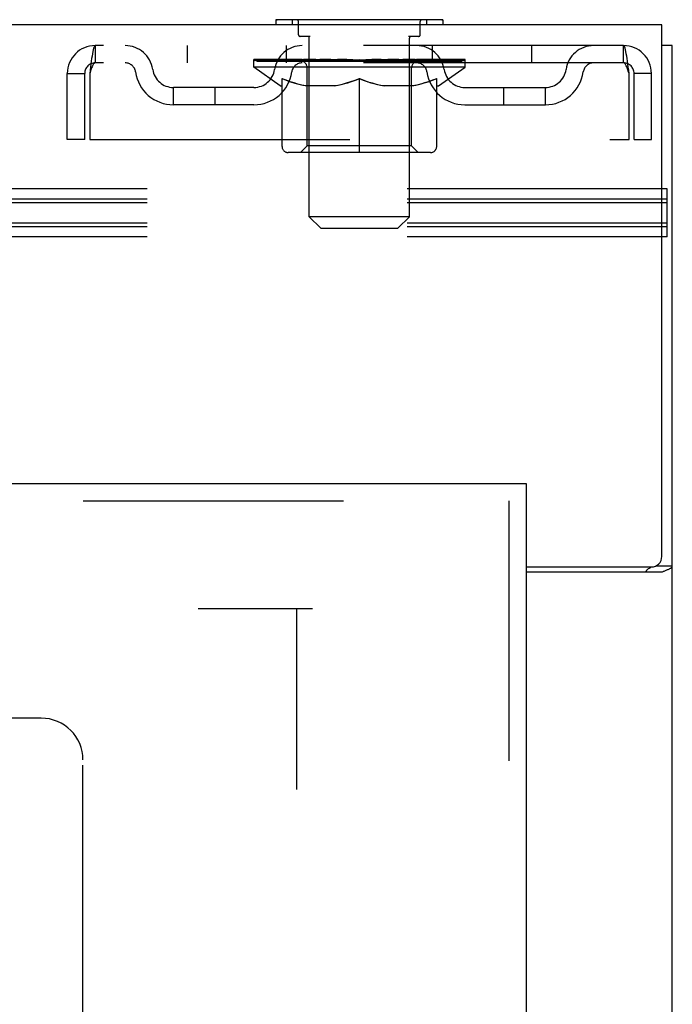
# Model space of a CAD drawing. Header units: inches. Extents: x 0 to 283, y 0 to 183.
# Tile 66 of 114: x 128.35 to 132.26, y 130.17 to 136.07. Entities that reach past the tile are written whole.
import ezdxf

# ---------------------------------------------------------------- set-up
doc = ezdxf.new("R2010")
doc.units = ezdxf.units.IN
doc.header["$LTSCALE"] = 15.583333
doc.header["$MEASUREMENT"] = 0
doc.linetypes.add('HIDDEN', pattern=[0.2, 0.1, -0.1])
doc.layers.get('0').update_dxf_attribs({"linetype": 'CONTINUOUS'})
for name, color, linetype in [('DEFAULT_2', 8, 'HIDDEN'), ('RIGHTHAND_DOOR_ASSEMBLY', 7, 'CONTINUOUS'), ('SUBPANEL', 7, 'CONTINUOUS')]:
    doc.layers.add(name, color=color, linetype=linetype)

msp = doc.modelspace()

# ---------------------------------------------------------------- linework, layer by layer
at = {"color": 7, "linetype": 'Continuous'}
for p, q in [((132.1935, 136.0369), (53.5685, 136.0369)), ((129.881, 136.0669), (129.881, 136.0369)), ((130.881, 136.0669), (129.881, 136.0669)), ((130.881, 136.0669), (130.881, 136.0369)), ((132.1935, 132.8494), (132.1935, 136.0369)), ((132.256, 135.9119), (132.1935, 135.9119)), ((132.256, 46.1619), (132.256, 135.9119)), ((131.381, 132.7869), (132.131, 132.7869)), ((132.1585, 132.7933), (132.256, 132.7933)), ((132.1954, 132.7557), (131.381, 132.7557))]:
    msp.add_line(p, q, dxfattribs=at)
at = {"color": 3, "linetype": 'Continuous'}
for points in [[(132.1143, 132.777), (132.1188, 132.7797), (132.121, 132.7811), (132.1232, 132.7825), (132.1252, 132.784), (132.127, 132.7855), (132.1284, 132.7869)], [(132.1007, 132.7557), (132.1004, 132.7577), (132.1003, 132.7596), (132.1004, 132.7614), (132.1008, 132.7632), (132.1015, 132.7649), (132.1024, 132.7666), (132.1035, 132.7682), (132.1049, 132.7699), (132.1065, 132.7714), (132.1083, 132.7729), (132.1102, 132.7742), (132.1122, 132.7756), (132.1143, 132.777)]]:
    msp.add_lwpolyline(points, dxfattribs=at)
at = {"color": 7, "linetype": 'Continuous'}
for points in [[(132.2278, 132.7708), (132.2317, 132.7724), (132.2354, 132.7739), (132.2389, 132.7755), (132.242, 132.7771), (132.2449, 132.7787), (132.2476, 132.7805), (132.25, 132.7823), (132.2518, 132.784), (132.2534, 132.7858), (132.2545, 132.7876), (132.2553, 132.7894), (132.2558, 132.7913), (132.256, 132.7933)], [(132.1954, 132.7557), (132.1977, 132.7574), (132.2004, 132.7591), (132.2036, 132.7609), (132.2072, 132.7626), (132.2111, 132.7643), (132.2153, 132.7659), (132.2195, 132.7676), (132.2278, 132.7708)]]:
    msp.add_lwpolyline(points, dxfattribs=at)
msp.add_arc((132.131, 132.8494), 0.0625, 270, 360, dxfattribs=at)
at = {"layer": 'DEFAULT_2', "color": 8, "linetype": 'HIDDEN'}
for p, q in [((129.978, 136.0669), (129.978, 136.0369)), ((130.016, 135.9769), (130.016, 136.0569)), ((130.746, 135.9769), (130.746, 136.0569)), ((130.784, 136.0669), (130.784, 136.0369)), ((130.0859, 135.9669), (130.026, 135.9669)), ((130.736, 135.9669), (130.6761, 135.9669)), ((128.798, 135.9119), (128.798, 135.8079)), ((131.964, 135.9119), (128.798, 135.9119)), ((129.3498, 135.9119), (129.3498, 135.8079)), ((129.9435, 135.8079), (129.9435, 135.9119)), ((130.081, 134.8859), (130.081, 135.9569)), ((130.681, 134.8859), (130.681, 135.9569)), ((130.8185, 135.8079), (130.8185, 135.9119)), ((131.4123, 135.9119), (131.4123, 135.8079)), ((131.964, 135.8079), (131.964, 135.9119)), ((131.964, 135.8079), (128.798, 135.8079)), ((129.7478, 135.7822), (129.7478, 135.8289)), ((129.7574, 135.8223), (129.7574, 135.8289)), ((129.766, 135.819), (129.766, 135.8223)), ((129.766, 135.819), (130.996, 135.819)), ((129.7749, 135.819), (129.7749, 135.8223)), ((129.7758, 135.819), (129.7758, 135.8223)), ((129.7859, 135.8223), (129.7859, 135.8289)), ((129.8022, 135.819), (129.8022, 135.8223)), ((129.804, 135.819), (129.804, 135.8223)), ((129.8326, 135.8223), (129.8326, 135.8289)), ((129.8471, 135.819), (129.8471, 135.8223)), ((129.8498, 135.819), (129.8498, 135.8223)), ((130.0541, 135.822), (129.8528, 135.822)), ((129.8959, 135.8223), (129.8959, 135.8289)), ((129.8973, 135.819), (129.8973, 135.822)), ((129.898, 135.819), (129.898, 135.822)), ((129.901, 135.819), (129.901, 135.822)), ((129.9082, 135.819), (129.9082, 135.8223)), ((129.9082, 135.819), (129.9082, 135.822)), ((129.9117, 135.819), (129.9117, 135.8223)), ((129.915, 135.819), (129.915, 135.823)), ((129.9193, 135.819), (129.9193, 135.822)), ((129.9336, 135.819), (129.9336, 135.822)), ((129.9517, 135.819), (129.9517, 135.822)), ((129.9521, 135.819), (129.9521, 135.8247)), ((129.9725, 135.819), (129.9725, 135.822)), ((129.974, 135.8223), (129.974, 135.8289)), ((129.9836, 135.819), (129.9836, 135.8223)), ((129.9878, 135.819), (129.9878, 135.8223)), ((129.9971, 135.819), (129.9971, 135.822)), ((130.0083, 135.819), (130.0083, 135.8262)), ((130.0238, 135.819), (130.0238, 135.822)), ((130.0269, 135.819), (130.0269, 135.822)), ((130.0541, 135.819), (130.0541, 135.822)), ((130.1211, 135.822), (130.0591, 135.822)), ((130.0644, 135.8223), (130.0644, 135.8289)), ((130.0712, 135.819), (130.0712, 135.8223)), ((130.0759, 135.819), (130.0759, 135.8223)), ((130.0819, 135.819), (130.0819, 135.8274)), ((130.086, 135.819), (130.086, 135.822)), ((130.097, 135.819), (130.097, 135.822)), ((130.1211, 135.819), (130.1211, 135.822)), ((130.196, 135.822), (130.1368, 135.822)), ((130.1572, 135.819), (130.1572, 135.822)), ((130.1644, 135.8223), (130.1644, 135.8289)), ((130.1681, 135.819), (130.1681, 135.8223)), ((130.1705, 135.819), (130.1705, 135.8282)), ((130.1732, 135.819), (130.1732, 135.8223)), ((130.1807, 135.819), (130.1807, 135.8224)), ((130.196, 135.819), (130.196, 135.822)), ((130.2765, 135.822), (130.222, 135.822)), ((130.2351, 135.819), (130.2351, 135.822)), ((130.2666, 135.822), (130.381, 135.8289)), ((130.2711, 135.8223), (130.2711, 135.8289)), ((130.2716, 135.8288), (130.2711, 135.8289)), ((130.2716, 135.8223), (130.2716, 135.8288)), ((130.2716, 135.819), (130.2716, 135.8223)), ((130.2755, 135.819), (130.2755, 135.8225)), ((130.2765, 135.819), (130.2765, 135.822)), ((130.2769, 135.819), (130.2769, 135.8223)), ((130.3602, 135.822), (130.312, 135.822)), ((130.3175, 135.819), (130.3175, 135.822)), ((130.3602, 135.819), (130.3602, 135.822)), ((130.3785, 135.8224), (130.3783, 135.8223)), ((130.3783, 135.819), (130.3783, 135.8223)), ((130.3785, 135.819), (130.3785, 135.8224)), ((130.381, 135.8223), (130.381, 135.8289)), ((130.3836, 135.819), (130.3836, 135.8224)), ((130.3836, 135.8224), (130.3837, 135.8223)), ((130.3837, 135.819), (130.3837, 135.8223)), ((130.3856, 135.822), (130.4501, 135.822)), ((130.4018, 135.819), (130.4018, 135.822)), ((130.4179, 135.822), (130.4179, 135.8267)), ((130.4179, 135.8267), (130.4954, 135.822)), ((130.4392, 135.822), (130.4392, 135.8254)), ((130.4445, 135.819), (130.4445, 135.822)), ((130.4851, 135.819), (130.4851, 135.8223)), ((130.4855, 135.819), (130.4855, 135.822)), ((130.4855, 135.822), (130.54, 135.822)), ((130.4866, 135.819), (130.4866, 135.8225)), ((130.4904, 135.8288), (130.491, 135.8289)), ((130.4904, 135.8223), (130.4904, 135.8288)), ((130.4905, 135.819), (130.4905, 135.8223)), ((130.491, 135.8223), (130.491, 135.8289)), ((130.5269, 135.819), (130.5269, 135.822)), ((130.566, 135.819), (130.566, 135.822)), ((130.5661, 135.822), (130.6252, 135.822)), ((130.5814, 135.819), (130.5814, 135.8224)), ((130.5888, 135.819), (130.5888, 135.8223)), ((130.5915, 135.819), (130.5915, 135.8282)), ((130.5939, 135.819), (130.5939, 135.8223)), ((130.5976, 135.8223), (130.5976, 135.8289)), ((130.6049, 135.819), (130.6049, 135.822)), ((130.6409, 135.819), (130.6409, 135.822)), ((130.6409, 135.822), (130.7029, 135.822)), ((130.6651, 135.819), (130.6651, 135.822)), ((130.676, 135.819), (130.676, 135.822)), ((130.6802, 135.819), (130.6802, 135.8274)), ((130.6862, 135.819), (130.6862, 135.8223)), ((130.6909, 135.819), (130.6909, 135.8223)), ((130.6976, 135.8223), (130.6976, 135.8289)), ((130.7079, 135.819), (130.7079, 135.822)), ((130.7079, 135.822), (130.9093, 135.822)), ((130.7352, 135.819), (130.7352, 135.822)), ((130.7382, 135.819), (130.7382, 135.822)), ((130.7537, 135.819), (130.7537, 135.8262)), ((130.765, 135.819), (130.765, 135.822)), ((130.7743, 135.819), (130.7743, 135.8223)), ((130.7784, 135.819), (130.7784, 135.8223)), ((130.7881, 135.8223), (130.7881, 135.8289)), ((130.7895, 135.819), (130.7895, 135.822)), ((130.8099, 135.819), (130.8099, 135.8247)), ((130.8104, 135.819), (130.8104, 135.822)), ((130.8285, 135.819), (130.8285, 135.822)), ((130.8427, 135.819), (130.8427, 135.822)), ((130.8471, 135.819), (130.8471, 135.823)), ((130.8504, 135.819), (130.8504, 135.8223)), ((130.8538, 135.819), (130.8538, 135.822)), ((130.8539, 135.819), (130.8539, 135.8223)), ((130.861, 135.819), (130.861, 135.822)), ((130.864, 135.819), (130.864, 135.822)), ((130.8648, 135.819), (130.8648, 135.822)), ((130.8661, 135.8223), (130.8661, 135.8289)), ((130.9123, 135.819), (130.9123, 135.8223)), ((130.915, 135.819), (130.915, 135.8223)), ((130.9294, 135.8223), (130.9294, 135.8289)), ((130.958, 135.819), (130.958, 135.8223)), ((130.9598, 135.819), (130.9598, 135.8223)), ((130.9761, 135.8223), (130.9761, 135.8289)), ((130.9862, 135.819), (130.9862, 135.8223)), ((130.9871, 135.819), (130.9871, 135.8223)), ((130.996, 135.819), (130.996, 135.8223)), ((131.0047, 135.8223), (131.0047, 135.8289)), ((131.0143, 135.7822), (131.0143, 135.8289)), ((128.631, 135.3494), (128.631, 135.7449)), ((128.631, 135.7449), (128.735, 135.7449)), ((128.735, 135.3494), (128.735, 135.7449)), ((128.765, 135.7449), (128.765, 135.3494)), ((131.0143, 135.7822), (129.7478, 135.7822)), ((129.9071, 135.6707), (129.7478, 135.7822)), ((130.0683, 135.3104), (130.0683, 135.7791)), ((130.6938, 135.3104), (130.6938, 135.7791)), ((130.855, 135.6707), (131.0143, 135.7822)), ((131.997, 135.7449), (131.9923, 135.7589)), ((131.997, 135.3494), (131.997, 135.7449)), ((132.027, 135.3494), (132.027, 135.7449)), ((132.131, 135.7449), (132.027, 135.7449)), ((132.131, 135.3494), (132.131, 135.7449)), ((129.9175, 135.3077), (129.9175, 135.714)), ((130.381, 135.2706), (130.381, 135.7144)), ((130.8445, 135.3077), (130.8445, 135.714)), ((129.2665, 135.5569), (129.2665, 135.6609)), ((129.7494, 135.6609), (129.2665, 135.6609)), ((129.5165, 135.5569), (129.5165, 135.6609)), ((129.9071, 135.6707), (129.9175, 135.6707)), ((130.2397, 135.6707), (130.0599, 135.6707)), ((130.7022, 135.6707), (130.5223, 135.6707)), ((130.8445, 135.6707), (130.855, 135.6707)), ((131.0126, 135.6609), (131.4956, 135.6609)), ((131.2456, 135.5569), (131.2456, 135.6609)), ((131.4956, 135.5569), (131.4956, 135.6609)), ((129.7494, 135.5569), (129.2665, 135.5569)), ((131.0126, 135.5569), (131.4956, 135.5569)), ((128.735, 135.3494), (128.631, 135.3494)), ((128.765, 135.3494), (131.997, 135.3494)), ((132.027, 135.3494), (132.131, 135.3494)), ((130.8074, 135.2706), (129.9546, 135.2706)), ((130.0683, 135.3104), (130.0284, 135.2706)), ((130.6938, 135.3104), (130.0683, 135.3104)), ((130.6938, 135.3104), (130.7336, 135.2706)), ((132.226, 135.0529), (89.226, 135.0529)), ((132.226, 134.7653), (132.226, 135.0529)), ((132.226, 134.9919), (89.226, 134.9919)), ((132.226, 134.9701), (89.226, 134.9701)), ((132.226, 134.8481), (89.226, 134.8481)), ((130.681, 134.8859), (130.081, 134.8859)), ((130.15, 134.8169), (130.081, 134.8859)), ((130.612, 134.8169), (130.681, 134.8859)), ((132.226, 134.8263), (89.226, 134.8263)), ((130.15, 134.8169), (130.612, 134.8169)), ((132.226, 134.7653), (89.226, 134.7653)), ((95.131, 132.5369), (130.0998, 132.5369)), ((130.006, 53.537), (130.006, 132.5369))]:
    msp.add_line(p, q, dxfattribs=at)
for points in [[(128.798, 135.9119), (128.7957, 135.9109), (128.7933, 135.9077), (128.7909, 135.9026), (128.7886, 135.8954), (128.7862, 135.8863), (128.7839, 135.8755), (128.7815, 135.863), (128.7792, 135.849), (128.7768, 135.8338), (128.7744, 135.8174), (128.7721, 135.8001), (128.7697, 135.7821), (128.7674, 135.7636), (128.765, 135.7449)], [(131.997, 135.7449), (131.9947, 135.7636), (131.9923, 135.7821), (131.9899, 135.8001), (131.9876, 135.8174), (131.9852, 135.8338), (131.9829, 135.849), (131.9805, 135.863), (131.9782, 135.8755), (131.9758, 135.8863), (131.9734, 135.8954), (131.9711, 135.9026), (131.9687, 135.9077), (131.9664, 135.9109), (131.964, 135.9119)], [(128.798, 135.8079), (128.7957, 135.8075), (128.7933, 135.8063), (128.7909, 135.8044), (128.7886, 135.8017), (128.7862, 135.7983), (128.7839, 135.7942), (128.7815, 135.7895), (128.7792, 135.7842), (128.7768, 135.7784), (128.7744, 135.7723), (128.7721, 135.7657), (128.7697, 135.7589), (128.765, 135.7449)], [(131.9923, 135.7589), (131.9899, 135.7657), (131.9876, 135.7723), (131.9852, 135.7784), (131.9829, 135.7842), (131.9805, 135.7895), (131.9782, 135.7942), (131.9758, 135.7983), (131.9734, 135.8017), (131.9711, 135.8044), (131.9687, 135.8063), (131.9664, 135.8075), (131.964, 135.8079)], [(129.9175, 135.714), (129.9433, 135.704), (129.9687, 135.6951), (129.9937, 135.6874), (130.0184, 135.6807), (130.043, 135.6751), (130.0674, 135.6707)], [(130.0599, 135.6707), (130.0364, 135.6753), (130.013, 135.681), (129.9895, 135.6876), (129.9658, 135.6951), (129.9418, 135.7036), (129.9175, 135.7131)], [(130.23, 135.6707), (130.2549, 135.6752), (130.2798, 135.6809), (130.3047, 135.6877), (130.3298, 135.6955), (130.3553, 135.7044), (130.381, 135.7144)], [(130.381, 135.7127), (130.3567, 135.7032), (130.3328, 135.6948), (130.3093, 135.6873), (130.286, 135.6808), (130.2628, 135.6752), (130.2397, 135.6707)], [(130.381, 135.7144), (130.407, 135.7043), (130.4326, 135.6954), (130.4577, 135.6875), (130.4826, 135.6808), (130.5074, 135.6752), (130.532, 135.6707)], [(130.5223, 135.6707), (130.499, 135.6753), (130.4757, 135.6809), (130.4524, 135.6874), (130.4289, 135.6949), (130.4051, 135.7033), (130.381, 135.7127)], [(130.6946, 135.6707), (130.7193, 135.6752), (130.744, 135.6808), (130.7688, 135.6875), (130.7937, 135.6953), (130.819, 135.7041), (130.8445, 135.714)], [(130.8445, 135.7131), (130.82, 135.7036), (130.7959, 135.695), (130.7722, 135.6875), (130.7487, 135.6809), (130.7254, 135.6753), (130.7022, 135.6707)]]:
    msp.add_lwpolyline(points, dxfattribs=at)
for centre, radius, start, end in [((129.8875, 136.1359), 0.069, 265, 270), ((130.006, 136.0569), 0.01, 0, 90), ((130.756, 136.0569), 0.01, 90, 180), ((130.8745, 136.1359), 0.069, 270, 275), ((130.026, 135.9769), 0.01, 180, 270), ((130.071, 135.9569), 0.01, 0, 90), ((130.691, 135.9569), 0.01, 90, 180), ((130.736, 135.9769), 0.01, 270, 360), ((128.798, 135.7449), 0.167, 90, 180), ((128.9774, 135.7449), 0.167, 8.07163, 90), ((130.0385, 135.7449), 0.167, 90, 171.92837), ((130.7235, 135.7449), 0.167, 8.07163, 90), ((131.7847, 135.7449), 0.167, 90, 171.92837), ((131.964, 135.7449), 0.167, 0, 90), ((128.798, 135.7449), 0.063, 90, 180), ((128.9778, 135.7454), 0.0625, 7.98631, 90), ((130.0381, 135.7454), 0.0625, 90, 172.01369), ((130.0284, 135.7791), 0.0398, 0, 90), ((130.7336, 135.7791), 0.0398, 90, 180), ((130.7239, 135.7454), 0.0625, 7.98631, 90), ((131.7842, 135.7454), 0.0625, 90, 172.01369), ((131.964, 135.7449), 0.063, 0, 90), ((129.2665, 135.7859), 0.229, 187.98631, 270), ((129.2665, 135.7859), 0.125, 188.07163, 270), ((129.7494, 135.7859), 0.125, 270, 351.92837), ((129.7494, 135.7859), 0.229, 270, 352.01369), ((131.0126, 135.7859), 0.229, 187.98631, 270), ((131.0126, 135.7859), 0.125, 188.07163, 270), ((131.4956, 135.7859), 0.125, 270, 351.92837), ((131.4956, 135.7859), 0.229, 270, 352.01369), ((129.9546, 135.3077), 0.0371, 180, 270), ((130.8074, 135.3077), 0.0371, 270, 360)]:
    msp.add_arc(centre, radius, start, end, dxfattribs=at)
for centre, major_axis, ratio, start_param, end_param in [((130.381, 135.8289), (0.6333, 0.0067), 0.05963, 2.96643, 3.140963), ((129.7279, 135.817), (0.1981, 0), 0.060556, 0.430652, 1.470503), ((130.381, 135.8289), (0.6333, 0), 0.060556, -3.141593, -2.96706), ((129.7279, 135.8103), (0.1981, 0.0021), 0.05963, 1.376596, 1.469874), ((130.381, 135.8289), (0.6333, 0.0132), 0.05688, 2.791345, 2.965878), ((129.7036, 135.817), (0.1981, 0.0021), 0.05963, 0.25549, 1.295341), ((129.7721, 135.817), (0.1981, -0.0021), 0.05963, 0.605815, 1.645666), ((130.381, 135.8289), (0.6333, -0.0067), 0.05963, -2.96643, -2.791898), ((129.7721, 135.8103), (0.1981, 0), 0.060556, 1.551758, 1.645036), ((129.7036, 135.8103), (0.1981, 0.0041), 0.05688, 1.20151, 1.294789), ((129.7733, 135.8126), (0.1643, 0.0017), 0.05963, 1.065228, 1.614276), ((129.7535, 135.8126), (0.1643, 0.0034), 0.05688, 0.890143, 1.43919), ((129.8115, 135.8126), (0.1643, 0), 0.060556, 1.240391, 1.789438), ((130.381, 135.8289), (0.6333, 0.0192), 0.052395, 2.616403, 2.790936), ((129.6999, 135.817), (0.1981, 0.0041), 0.05688, 0.080405, 1.120256), ((129.8347, 135.817), (0.1981, -0.0041), 0.05688, 0.7809, 1.820751), ((130.381, 135.8289), (0.6333, -0.0132), 0.05688, -2.791345, -2.616812), ((129.8347, 135.8103), (0.1981, -0.0021), 0.05963, 1.72692, 1.820198), ((129.6999, 135.8103), (0.1981, 0.006), 0.052395, 1.026568, 1.119847), ((129.7529, 135.8126), (0.1643, 0.005), 0.052395, 0.715201, 1.264248), ((129.867, 135.8126), (0.1643, -0.0017), 0.05963, 1.415553, 1.9646), ((130.381, 135.8289), (0.6333, 0.0247), 0.046319, 2.441654, 2.616187), ((129.914, 135.817), (0.1981, -0.006), 0.052395, 0.955842, 1.995693), ((129.7168, 135.817), (0.1981, 0.006), 0.052395, -0.094537, 0.945314), ((130.381, 135.8289), (0.6333, -0.0192), 0.052395, -2.616403, -2.44187), ((129.914, 135.8103), (0.1981, -0.0041), 0.05688, 1.902006, 1.995284), ((129.7168, 135.8103), (0.1981, 0.0077), 0.046319, 0.851819, 0.945098), ((129.7713, 135.8126), (0.1643, 0.0064), 0.046319, 0.540452, 1.089499), ((129.9381, 135.8126), (0.1643, -0.0034), 0.05688, 1.590638, 2.139686), ((130.381, 135.8289), (0.6333, 0.0294), 0.038841, 2.267123, 2.441656), ((130.0074, 135.817), (0.1981, -0.0077), 0.046319, 1.130591, 2.170442), ((129.754, 135.817), (0.1981, 0.0077), 0.046319, -0.269286, 0.770565), ((130.381, 135.8289), (0.6333, -0.0247), 0.046319, -2.441654, -2.267121), ((130.0074, 135.8103), (0.1981, -0.006), 0.052395, 2.076947, 2.170226), ((129.754, 135.8103), (0.1981, 0.0092), 0.038841, 0.677289, 0.770567), ((129.8082, 135.8126), (0.1643, 0.0076), 0.038841, 0.365921, 0.914969), ((130.0227, 135.8126), (0.1643, -0.005), 0.052395, 1.76558, 2.314627), ((130.381, 135.8289), (0.6333, 0.0332), 0.030195, 2.09281, 2.267343), ((130.1122, 135.817), (0.1981, -0.0092), 0.038841, 1.305122, 2.344973), ((129.8102, 135.817), (0.1981, 0.0092), 0.038841, -0.443817, 0.596034), ((130.381, 135.8289), (0.6333, -0.0294), 0.038841, -2.267123, -2.092591), ((130.1122, 135.8103), (0.1981, -0.0077), 0.046319, 2.251696, 2.344975), ((129.8102, 135.8103), (0.1981, 0.0104), 0.030195, 0.502975, 0.596254), ((129.8626, 135.8126), (0.1643, 0.0086), 0.030195, 0.191608, 0.740655), ((130.1182, 135.8126), (0.1643, -0.0064), 0.046319, 1.940329, 2.489376), ((129.8837, 135.817), (0.1981, 0.0104), 0.030195, -0.61813, 0.421721), ((130.381, 135.8289), (0.6333, 0.0361), 0.020645, 1.918687, 2.09322), ((130.2252, 135.817), (0.1981, -0.0104), 0.030195, 1.479435, 2.519286), ((130.381, 135.8289), (0.6333, -0.0332), 0.030195, -2.09281, -1.918277), ((130.2252, 135.8103), (0.1981, -0.0092), 0.038841, 2.426227, 2.519505), ((129.8837, 135.8103), (0.1981, 0.0113), 0.020645, 0.328852, 0.422131), ((129.9327, 135.8126), (0.1643, 0.0094), 0.020645, 0.017485, 0.566532), ((130.2216, 135.8126), (0.1643, -0.0076), 0.038841, 2.11486, 2.663907), ((129.9724, 135.817), (0.1981, 0.0113), 0.020645, -0.792253, 0.247598), ((130.381, 135.8289), (0.6333, 0.0378), 0.010478, 1.744704, 1.919237), ((130.3429, 135.817), (0.1981, -0.0113), 0.020645, 1.653558, 2.693409), ((130.381, 135.8289), (0.6333, -0.0361), 0.020645, -1.918687, -1.744154), ((130.3429, 135.8103), (0.1981, -0.0104), 0.030195, 2.60054, 2.693819), ((129.9724, 135.8103), (0.1981, 0.0118), 0.010478, 0.154869, 0.248148), ((130.0164, 135.8126), (0.1643, 0.0098), 0.010478, 6.126688, 6.675735), ((130.3299, 135.8126), (0.1643, -0.0086), 0.030195, 2.289173, 2.83822), ((130.0735, 135.817), (0.1981, 0.0118), 0.010478, -0.966236, -0.000846), ((130.4618, 135.817), (0.1981, -0.0118), 0.010478, 1.827541, 2.867392), ((130.381, 135.8289), (0.6333, -0.0378), 0.010478, -1.744704, -1.563007), ((130.4618, 135.8103), (0.1981, -0.0113), 0.020645, 2.774664, 2.867942), ((130.4398, 135.8126), (0.1643, -0.0094), 0.020645, 2.463296, 3.012344), ((130.3003, 135.817), (0.1981, 0.0118), 0.010478, 0.274201, 1.314052), ((130.2142, 135.8126), (0.1643, 0.0098), 0.010478, -0.000483, 0.504314), ((130.1839, 135.8103), (0.1981, 0.0118), 0.010478, 0.099668, 0.192946), ((130.381, 135.8289), (0.6333, 0.0378), 0.010478, -1.571421, -1.396888), ((130.5479, 135.8126), (0.1643, -0.0098), 0.010478, 2.637279, 3.14189), ((130.5782, 135.8103), (0.1981, -0.0118), 0.010478, 2.74231, 2.948646), ((130.4191, 135.817), (0.1981, 0.0113), 0.020645, 0.448184, 1.488034), ((130.3223, 135.8126), (0.1643, 0.0094), 0.020645, 0.129249, 0.678296), ((130.3003, 135.8103), (0.1981, 0.0113), 0.020645, 0.273651, 0.366929), ((130.6886, 135.817), (0.1981, -0.0118), 0.010478, -3.140747, -2.175357), ((130.381, 135.8289), (0.6333, 0.0361), 0.020645, -1.397439, -1.222906), ((130.381, 135.8289), (0.6333, -0.0378), 0.010478, 1.222355, 1.396888), ((130.5368, 135.817), (0.1981, 0.0104), 0.030195, 0.622307, 1.662158), ((130.4321, 135.8126), (0.1643, 0.0086), 0.030195, 0.303372, 0.852419), ((130.7457, 135.8126), (0.1643, -0.0098), 0.010478, 2.749043, 3.29809), ((130.7896, 135.817), (0.1981, -0.0113), 0.020645, 2.893995, 3.933846), ((130.4191, 135.8103), (0.1981, 0.0104), 0.030195, 0.447774, 0.541052), ((130.7896, 135.8103), (0.1981, -0.0118), 0.010478, 2.893445, 2.986723), ((130.6498, 135.817), (0.1981, 0.0092), 0.038841, 0.79662, 1.836471), ((130.381, 135.8289), (0.6333, 0.0332), 0.030195, -1.223315, -1.048783), ((130.381, 135.8289), (0.6333, -0.0361), 0.020645, 1.048373, 1.222906), ((130.5404, 135.8126), (0.1643, 0.0076), 0.038841, 0.477686, 1.026733), ((130.8294, 135.8126), (0.1643, -0.0094), 0.020645, 2.57506, 3.124108), ((130.8783, 135.817), (0.1981, -0.0104), 0.030195, 2.719872, 3.759723), ((130.7546, 135.817), (0.1981, 0.0077), 0.046319, 0.971151, 2.011002), ((130.5368, 135.8103), (0.1981, 0.0092), 0.038841, 0.622087, 0.715366), ((130.8783, 135.8103), (0.1981, -0.0113), 0.020645, 2.719462, 2.812741), ((130.381, 135.8289), (0.6333, 0.0294), 0.038841, -1.049002, -0.874469), ((130.381, 135.8289), (0.6333, -0.0332), 0.030195, 0.87425, 1.048783), ((130.6439, 135.8126), (0.1643, 0.0064), 0.046319, 0.652216, 1.201263), ((130.848, 135.817), (0.1981, 0.006), 0.052395, 1.1459, 2.185751), ((130.8995, 135.8126), (0.1643, -0.0086), 0.030195, 2.400937, 2.949985), ((130.9518, 135.817), (0.1981, -0.0092), 0.038841, 2.545558, 3.585409), ((130.7393, 135.8126), (0.1643, 0.005), 0.052395, 0.826965, 1.376012), ((130.6498, 135.8103), (0.1981, 0.0077), 0.046319, 0.796618, 0.889896), ((130.9518, 135.8103), (0.1981, -0.0104), 0.030195, 2.545339, 2.638617), ((130.9273, 135.817), (0.1981, 0.0041), 0.05688, 1.320842, 2.360692), ((130.381, 135.8289), (0.6333, 0.0247), 0.046319, -0.874471, -0.699939), ((130.381, 135.8289), (0.6333, -0.0294), 0.038841, 0.699936, 0.874469), ((131.008, 135.817), (0.1981, -0.0077), 0.046319, 2.371028, 3.410879), ((130.9538, 135.8126), (0.1643, -0.0076), 0.038841, 2.226624, 2.775671), ((130.99, 135.817), (0.1981, 0.0021), 0.05963, 1.495927, 2.535778), ((130.8239, 135.8126), (0.1643, 0.0034), 0.05688, 1.001907, 1.550954), ((131.0452, 135.817), (0.1981, -0.006), 0.052395, 2.196279, 3.23613), ((130.9908, 135.8126), (0.1643, -0.0064), 0.046319, 2.052093, 2.601141), ((130.7546, 135.8103), (0.1981, 0.006), 0.052395, 0.971367, 1.064645), ((131.008, 135.8103), (0.1981, -0.0092), 0.038841, 2.371026, 2.464304), ((131.0341, 135.817), (0.1981, 0), 0.060556, 1.671089, 2.71094), ((131.0622, 135.817), (0.1981, -0.0041), 0.05688, 2.021337, 3.061188), ((130.381, 135.8289), (0.6333, 0.0192), 0.052395, -0.699723, -0.52519), ((130.381, 135.8289), (0.6333, -0.0247), 0.046319, 0.525406, 0.699939), ((131.0584, 135.817), (0.1981, -0.0021), 0.05963, 1.846251, 2.886102), ((130.895, 135.8126), (0.1643, 0.0017), 0.05963, 1.176993, 1.72604), ((131.0092, 135.8126), (0.1643, -0.005), 0.052395, 1.877344, 2.426392), ((130.9506, 135.8126), (0.1643, 0), 0.060556, 1.352155, 1.901202), ((131.0085, 135.8126), (0.1643, -0.0034), 0.05688, 1.702402, 2.25145), ((130.9888, 135.8126), (0.1643, -0.0017), 0.05963, 1.527317, 2.076364), ((130.848, 135.8103), (0.1981, 0.0041), 0.05688, 1.146309, 1.239587), ((131.0452, 135.8103), (0.1981, -0.0077), 0.046319, 2.196495, 2.289773), ((130.381, 135.8289), (0.6333, 0.0132), 0.05688, -0.524781, -0.350248), ((130.381, 135.8289), (0.6333, -0.0192), 0.052395, 0.350657, 0.52519), ((130.9273, 135.8103), (0.1981, 0.0021), 0.05963, 1.321394, 1.414673), ((131.0622, 135.8103), (0.1981, -0.006), 0.052395, 2.021746, 2.115024), ((130.381, 135.8289), (0.6333, 0.0067), 0.05963, -0.349695, -0.175162), ((130.381, 135.8289), (0.6333, -0.0132), 0.05688, 0.175715, 0.350248), ((130.99, 135.8103), (0.1981, 0), 0.060556, 1.496556, 1.589835), ((131.0584, 135.8103), (0.1981, -0.0041), 0.05688, 1.846804, 1.940083), ((131.0341, 135.8103), (0.1981, -0.0021), 0.05963, 1.671719, 1.764997), ((130.381, 135.8289), (0.6333, 0), 0.060556, -0.174533, 0), ((130.381, 135.8289), (0.6333, -0.0067), 0.05963, 0.000629, 0.175162)]:
    msp.add_ellipse(centre, major_axis=major_axis, ratio=ratio, start_param=start_param, end_param=end_param, dxfattribs=at)
at = {"layer": 'RIGHTHAND_DOOR_ASSEMBLY', "color": 3, "linetype": 'Continuous'}
for p, q in [((94.4435, 133.2869), (131.381, 133.2869)), ((131.381, 133.1829), (131.381, 128.7869))]:
    msp.add_line(p, q, dxfattribs=at)
at = {"layer": 'RIGHTHAND_DOOR_ASSEMBLY', "color": 7, "linetype": 'Continuous'}
msp.add_line((131.381, 133.2869), (131.381, 133.1829), dxfattribs=at)
at = {"layer": 'RIGHTHAND_DOOR_ASSEMBLY', "color": 8, "linetype": 'HIDDEN'}
for p, q in [((94.4435, 133.1829), (131.381, 133.1829)), ((131.277, 133.1829), (131.277, 128.6319))]:
    msp.add_line(p, q, dxfattribs=at)
at = {"layer": 'SUBPANEL', "color": 8, "linetype": 'HIDDEN'}
for p, q in [((128.4748, 131.8807), (126.8851, 131.8807)), ((128.7248, 130.041), (128.7248, 131.6307))]:
    msp.add_line(p, q, dxfattribs=at)
msp.add_arc((128.4748, 131.6307), 0.25, 0, 90, dxfattribs=at)

doc.saveas('drawing.dxf')
